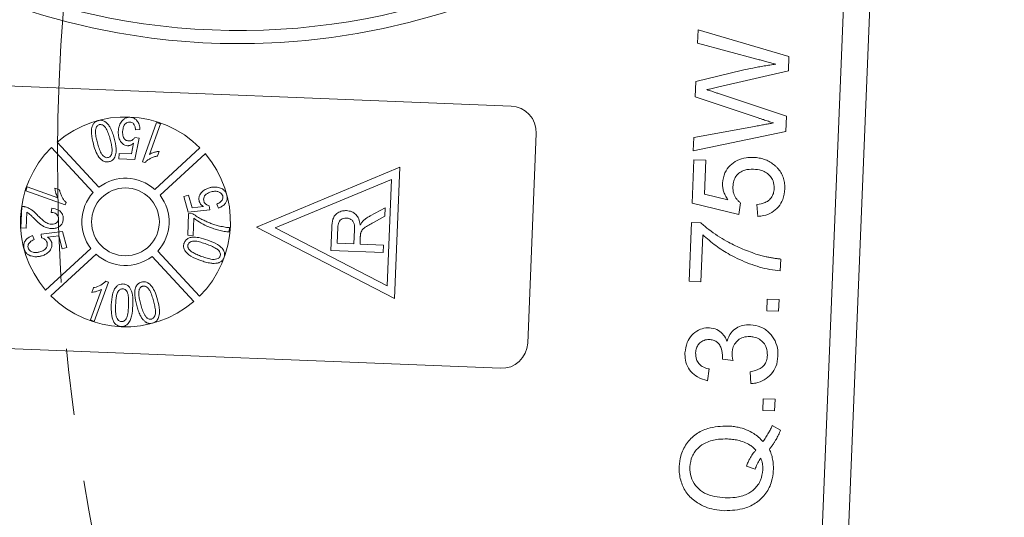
# Model space of a CAD drawing. Header units: millimetres. Extents: x 8853 to 11418, y 45 to 1005.
# Tile 22 of 256: x 9269 to 9307, y 510 to 529. Entities that reach past the tile are written whole.
import ezdxf

# ---------------------------------------------------------------- set-up
doc = ezdxf.new("R2010")
doc.units = ezdxf.units.MM
doc.linetypes.add('CENTERX2', pattern=[20.32, 12.7, -2.54, 2.54, -2.54])
doc.styles.get("Standard").update_dxf_attribs({"font": '仿宋_GB2312_0.TTF', "width": 0.8})
doc.dimstyles.new('副本 ISO-35.1', dxfattribs={"dimtxt": 9, "dimasz": 7.5, "dimexe": 5, "dimexo": 0.625, "dimgap": 2.5, "dimtad": 1, "dimtoh": 1, "dimdsep": 46, "dimtxsty": 'Standard', "dimcen": 2.5, "dimadec": 0, "dimazin": 0, "dimtfac": 1, "dimtmove": 0, "dimatfit": 3, "dimfxl": 0, "dimarcsym": 0})

msp = doc.modelspace()

# ---------------------------------------------------------------- linework, layer by layer
at = {"color": 7, "linetype": 'Continuous', "lineweight": 15}
for p, q in [((9300.899, 538.413), (9299.246, 497.514)), ((9300.245, 497.474), (9301.853, 537.256)), ((9294.98, 528.157), (9295, 528.666)), ((9295, 528.666), (9298.462, 527.643)), ((9297.245, 527.548), (9294.98, 528.157)), ((9298.462, 527.643), (9298.44, 527.101)), ((9294.921, 526.7), (9296.693, 527.129)), ((9298.44, 527.101), (9295.738, 526.478)), ((9264.896, 526.684), (9287.877, 525.755)), ((9294.897, 526.107), (9294.921, 526.7)), ((9297.256, 525.32), (9294.897, 526.107)), ((9295.784, 526.234), (9298.37, 525.371)), ((9273.834, 523.639), (9274.373, 525.137)), ((9274.373, 525.137), (9274.519, 525.085)), ((9298.37, 525.371), (9298.346, 524.787)), ((9273.739, 524.864), (9273.574, 524.85)), ((9274.519, 525.085), (9274.099, 523.917)), ((9298.346, 524.787), (9294.814, 524.048)), ((9294.834, 524.557), (9297.155, 524.983)), ((9270.587, 524.385), (9272.174, 522.664)), ((9273.542, 524.564), (9273.705, 524.537)), ((9273.705, 524.537), (9273.549, 523.722)), ((9288.836, 524.716), (9288.513, 516.722)), ((9294.814, 524.048), (9294.834, 524.557)), ((9271.954, 522.461), (9270.367, 524.181)), ((9273.421, 523.933), (9273.498, 524.344)), ((9274.303, 522.578), (9276.023, 524.165)), ((9274.406, 523.856), (9274.47, 524.033)), ((9272.934, 523.747), (9272.942, 523.952)), ((9273.549, 523.722), (9272.934, 523.747)), ((9272.942, 523.952), (9273.421, 523.933)), ((9273.834, 523.639), (9273.928, 523.605)), ((9276.227, 523.944), (9274.506, 522.358)), ((9294.778, 522.056), (9294.845, 523.715)), ((9294.845, 523.715), (9295.293, 523.697)), ((9295.293, 523.697), (9295.241, 522.405)), ((9283.641, 523.424), (9278.183, 521.143)), ((9283.439, 518.428), (9283.641, 523.424)), ((9278.892, 521.114), (9283.322, 522.966)), ((9283.322, 522.966), (9283.158, 518.911)), ((9269.394, 522.531), (9269.447, 522.677)), ((9270.893, 521.992), (9269.394, 522.531)), ((9269.447, 522.677), (9270.614, 522.257)), ((9270.676, 522.564), (9270.498, 522.628)), ((9275.415, 522.318), (9275.594, 522.367)), ((9275.579, 521.712), (9275.415, 522.318)), ((9275.594, 522.367), (9275.726, 521.881)), ((9295.241, 522.405), (9296.14, 522.19)), ((9269.205, 521.115), (9269.238, 521.935)), ((9270.358, 521.705), (9270.385, 521.868)), ((9270.893, 521.992), (9270.926, 522.086)), ((9276.397, 521.808), (9275.579, 521.712)), ((9275.726, 521.881), (9276.155, 521.927)), ((9276.382, 521.955), (9276.397, 521.808)), ((9276.727, 521.869), (9276.668, 522.021)), ((9282.513, 521.573), (9283.078, 521.879)), ((9283.078, 521.879), (9283.065, 521.556)), ((9296.557, 521.625), (9294.778, 522.056)), ((9296.62, 522.072), (9296.557, 521.625)), ((9297.272, 521.551), (9297.246, 522.001)), ((9269.434, 521.712), (9269.41, 521.106)), ((9275.559, 520.839), (9275.592, 521.659)), ((9275.592, 521.659), (9275.758, 521.652)), ((9275.79, 521.487), (9275.763, 520.831)), ((9283.065, 521.556), (9282.633, 521.324)), ((9269.41, 521.106), (9269.205, 521.115)), ((9277.151, 521.124), (9277.144, 520.96)), ((9278.183, 521.143), (9283.439, 518.428)), ((9283.158, 518.911), (9278.892, 521.114)), ((9281.011, 520.259), (9281.046, 521.126)), ((9281.253, 520.531), (9281.277, 521.127)), ((9281.915, 521.041), (9281.893, 520.505)), ((9294.658, 519.08), (9294.748, 521.322)), ((9294.748, 521.322), (9295.111, 521.307)), ((9269.647, 520.821), (9269.706, 520.668)), ((9269.977, 520.882), (9270.794, 520.977)), ((9269.992, 520.735), (9269.977, 520.882)), ((9270.648, 520.809), (9270.218, 520.763)), ((9270.779, 520.322), (9270.648, 520.809)), ((9270.794, 520.977), (9270.959, 520.371)), ((9275.763, 520.831), (9275.559, 520.839)), ((9282.135, 520.785), (9282.124, 520.496)), ((9295.179, 520.855), (9295.106, 519.062)), ((9270.147, 518.745), (9271.867, 520.332)), ((9270.959, 520.371), (9270.779, 520.322)), ((9283.009, 520.178), (9281.011, 520.259)), ((9281.893, 520.505), (9281.253, 520.531)), ((9283.02, 520.46), (9282.124, 520.496)), ((9283.009, 520.178), (9283.02, 520.46)), ((9272.071, 520.112), (9270.35, 518.525)), ((9275.787, 518.305), (9274.2, 520.025)), ((9274.42, 520.229), (9276.007, 518.508)), ((9298.15, 519.927), (9298.132, 519.479)), ((9271.854, 517.605), (9272.275, 518.772)), ((9271.968, 518.834), (9271.904, 518.656)), ((9272.54, 519.05), (9272, 517.552)), ((9272.54, 519.05), (9272.446, 519.084)), ((9295.106, 519.062), (9294.658, 519.08)), ((9297.621, 517.955), (9297.639, 518.404)), ((9297.639, 518.404), (9298.088, 518.385)), ((9298.088, 518.385), (9298.069, 517.937)), ((9298.069, 517.937), (9297.621, 517.955)), ((9272, 517.552), (9271.854, 517.605)), ((9287.473, 515.763), (9264.492, 516.692)), ((9296.332, 516.055), (9295.93, 516.117)), ((9295.421, 515.737), (9295.358, 515.29)), ((9297.015, 515.178), (9296.988, 515.628)), ((9297.468, 514.155), (9297.486, 514.603)), ((9297.486, 514.603), (9297.934, 514.585)), ((9297.934, 514.585), (9297.916, 514.137)), ((9297.916, 514.137), (9297.468, 514.155)), ((9297.83, 513.584), (9298.143, 513.41)), ((9296.849, 512.036), (9297.178, 511.917))]:
    msp.add_line(p, q, dxfattribs=at)
msp.add_circle((9273.187, 521.345), 1.292, dxfattribs=at)
at = {"color": 1, "linetype": 'CENTERX2', "lineweight": 13}
msp.add_arc((9345.38, 523.672), 74.781, 111.54621, 243.82451, dxfattribs=at)
at = {"color": 7, "linetype": 'Continuous', "lineweight": 15}
for centre, radius, start, end in [((9277.527, 554.438), 25.8, 221.528, 313.8428), ((9287.837, 524.756), 1, 357.6854, 87.6854), ((9273.187, 521.345), 4, 44.8345, 130.5363), ((9273.187, 521.345), 4, 134.8345, 220.5363), ((9273.187, 521.345), 4, 314.8345, 40.5363), ((9273.187, 521.345), 1.663, 47.8598, 127.511), ((9273.187, 521.345), 1.663, 137.8598, 217.511), ((9273.187, 521.345), 1.663, 317.8598, 37.511), ((9273.187, 521.345), 1.663, 227.8598, 307.511), ((9273.187, 521.345), 4, 224.8345, 310.5363), ((9287.513, 516.762), 1, 267.6854, 357.6854)]:
    msp.add_arc(centre, radius, start, end, dxfattribs=at)
for points, knots in [([(9295.744, 535.469), (9294.414, 534.331), (9291.726, 532.033), (9286.906, 529.685), (9281.755, 528.296), (9276.458, 527.986), (9271.202, 528.723), (9266.18, 530.523), (9261.566, 533.252), (9259.072, 535.76), (9257.838, 537.001)], [0, 0, 0, 0, 0.123724, 0.25, 0.376276, 0.5, 0.623724, 0.75, 0.876276, 1, 1, 1, 1]), ([(9297.96, 527.356), (9297.896, 527.373), (9297.767, 527.408), (9297.584, 527.458), (9297.41, 527.504), (9297.3, 527.533), (9297.245, 527.548)], [0, 0, 0, 0, 0.2701798, 0.5403598, 0.7701792, 1, 1, 1, 1]), ([(9296.693, 527.129), (9296.824, 527.156), (9297.026, 527.199), (9297.303, 527.25), (9297.522, 527.289), (9297.741, 527.324), (9297.887, 527.346), (9297.96, 527.356)], [0, 0, 0, 0, 0.310606, 0.482888, 0.655191, 0.82758, 1, 1, 1, 1]), ([(9295.738, 526.478), (9295.704, 526.471), (9295.636, 526.455), (9295.535, 526.431), (9295.45, 526.412), (9295.382, 526.396), (9295.348, 526.388), (9295.331, 526.385)], [0, 0, 0, 0, 0.249998, 0.499996, 0.75, 0.874999, 1, 1, 1, 1]), ([(9295.331, 526.385), (9295.363, 526.374), (9295.426, 526.354), (9295.533, 526.317), (9295.652, 526.278), (9295.74, 526.248), (9295.784, 526.234)], [0, 0, 0, 0, 0.209513, 0.419031, 0.709515, 1, 1, 1, 1]), ([(9271.964, 524.316), (9271.932, 524.446), (9271.885, 524.637), (9271.891, 524.895), (9271.938, 525.049), (9272.023, 525.148), (9272.094, 525.187), (9272.138, 525.2), (9272.15, 525.204)], [0, 0, 0, 0, 0.398455, 0.580367, 0.764167, 0.863829, 0.96352, 1, 1, 1, 1]), ([(9272.15, 525.204), (9272.171, 525.209), (9272.215, 525.219), (9272.28, 525.217), (9272.343, 525.202), (9272.394, 525.178), (9272.436, 525.149), (9272.458, 525.13), (9272.47, 525.12)], [0, 0, 0, 0, 0.190309, 0.38662, 0.562308, 0.745207, 0.871859, 1, 1, 1, 1]), ([(9272.914, 524.78), (9272.915, 524.796), (9272.917, 524.83), (9272.923, 524.879), (9272.933, 524.929), (9272.949, 524.992), (9272.977, 525.068), (9273.01, 525.123), (9273.027, 525.15)], [0, 0, 0, 0, 0.127378, 0.254999, 0.382438, 0.510406, 0.752427, 1, 1, 1, 1]), ([(9273.027, 525.15), (9273.042, 525.171), (9273.073, 525.213), (9273.126, 525.261), (9273.181, 525.296), (9273.236, 525.318), (9273.297, 525.331), (9273.339, 525.331), (9273.36, 525.331)], [0, 0, 0, 0, 0.193249, 0.390898, 0.535588, 0.684711, 0.839955, 1, 1, 1, 1]), ([(9273.351, 525.147), (9273.319, 525.145), (9273.263, 525.142), (9273.19, 525.097), (9273.13, 525.021), (9273.089, 524.912), (9273.082, 524.826), (9273.079, 524.785)], [0, 0, 0, 0, 0.188744, 0.324822, 0.492508, 0.758011, 1, 1, 1, 1]), ([(9273.574, 524.85), (9273.567, 524.906), (9273.556, 524.987), (9273.505, 525.078), (9273.453, 525.122), (9273.4, 525.143), (9273.365, 525.146), (9273.351, 525.147)], [0, 0, 0, 0, 0.406374, 0.592589, 0.744614, 0.896945, 1, 1, 1, 1]), ([(9273.36, 525.331), (9273.41, 525.325), (9273.506, 525.312), (9273.622, 525.219), (9273.707, 525.083), (9273.734, 524.956), (9273.738, 524.878), (9273.739, 524.864)], [0, 0, 0, 0, 0.222912, 0.429114, 0.647214, 0.937531, 1, 1, 1, 1]), ([(9297.87, 525.114), (9297.807, 525.136), (9297.68, 525.178), (9297.515, 525.233), (9297.373, 525.28), (9297.295, 525.306), (9297.256, 525.32)], [0, 0, 0, 0, 0.308896, 0.617792, 0.808896, 1, 1, 1, 1]), ([(9272.118, 524.357), (9272.101, 524.422), (9272.068, 524.551), (9272.039, 524.728), (9272.045, 524.871), (9272.08, 524.961), (9272.124, 525.018), (9272.164, 525.041), (9272.188, 525.048), (9272.192, 525.05)], [0, 0, 0, 0, 0.2632767, 0.5270468, 0.7047605, 0.8230989, 0.9031117, 0.9838647, 1, 1, 1, 1]), ([(9272.192, 525.05), (9272.211, 525.053), (9272.251, 525.059), (9272.319, 525.038), (9272.393, 524.986), (9272.477, 524.871), (9272.544, 524.699), (9272.585, 524.56), (9272.605, 524.489)], [0, 0, 0, 0, 0.078202, 0.156814, 0.274428, 0.428483, 0.711398, 1, 1, 1, 1]), ([(9272.47, 525.12), (9272.498, 525.09), (9272.557, 525.027), (9272.615, 524.923), (9272.662, 524.822), (9272.699, 524.727), (9272.731, 524.63), (9272.75, 524.564), (9272.759, 524.531)], [0, 0, 0, 0, 0.1897896, 0.3852176, 0.5376342, 0.6907224, 0.8452285, 1, 1, 1, 1]), ([(9273.267, 524.247), (9273.233, 524.251), (9273.162, 524.261), (9273.06, 524.329), (9272.978, 524.437), (9272.917, 524.592), (9272.915, 524.71), (9272.914, 524.78)], [0, 0, 0, 0, 0.142548, 0.302942, 0.503054, 0.708879, 1, 1, 1, 1]), ([(9273.079, 524.785), (9273.08, 524.722), (9273.082, 524.633), (9273.129, 524.526), (9273.181, 524.468), (9273.249, 524.436), (9273.296, 524.432), (9273.319, 524.43)], [0, 0, 0, 0, 0.383963, 0.547613, 0.713022, 0.855096, 1, 1, 1, 1]), ([(9297.155, 524.983), (9297.221, 524.995), (9297.352, 525.02), (9297.536, 525.054), (9297.709, 525.085), (9297.816, 525.105), (9297.87, 525.114)], [0, 0, 0, 0, 0.275241, 0.550482, 0.775241, 1, 1, 1, 1]), ([(9272.759, 524.531), (9272.791, 524.4), (9272.839, 524.209), (9272.831, 523.95), (9272.784, 523.793), (9272.696, 523.694), (9272.626, 523.657), (9272.584, 523.644), (9272.574, 523.641)], [0, 0, 0, 0, 0.397933, 0.582332, 0.768605, 0.868643, 0.968479, 1, 1, 1, 1]), ([(9272.605, 524.489), (9272.614, 524.457), (9272.631, 524.393), (9272.651, 524.3), (9272.667, 524.211), (9272.677, 524.126), (9272.682, 524.039), (9272.673, 523.981), (9272.668, 523.952)], [0, 0, 0, 0, 0.183286, 0.366712, 0.522381, 0.678491, 0.837651, 1, 1, 1, 1]), ([(9273.319, 524.43), (9273.335, 524.43), (9273.366, 524.43), (9273.409, 524.44), (9273.445, 524.457), (9273.478, 524.482), (9273.512, 524.517), (9273.532, 524.549), (9273.542, 524.564)], [0, 0, 0, 0, 0.169274, 0.343337, 0.470122, 0.601323, 0.797642, 1, 1, 1, 1]), ([(9272.574, 523.641), (9272.53, 523.634), (9272.445, 523.62), (9272.318, 523.668), (9272.184, 523.788), (9272.054, 524.008), (9271.996, 524.205), (9271.964, 524.316)], [0, 0, 0, 0, 0.129663, 0.25238, 0.389931, 0.65822, 1, 1, 1, 1]), ([(9272.533, 523.798), (9272.513, 523.794), (9272.471, 523.787), (9272.401, 523.81), (9272.326, 523.864), (9272.244, 523.981), (9272.177, 524.152), (9272.138, 524.288), (9272.118, 524.357)], [0, 0, 0, 0, 0.081148, 0.162775, 0.281887, 0.440431, 0.71766, 1, 1, 1, 1]), ([(9273.498, 524.344), (9273.488, 524.336), (9273.468, 524.318), (9273.431, 524.292), (9273.387, 524.268), (9273.341, 524.254), (9273.301, 524.247), (9273.278, 524.247), (9273.267, 524.247)], [0, 0, 0, 0, 0.155622, 0.312048, 0.522865, 0.739991, 0.868899, 1, 1, 1, 1]), ([(9274.47, 524.033), (9274.453, 524.031), (9274.42, 524.028), (9274.371, 524.017), (9274.322, 524.005), (9274.26, 523.987), (9274.184, 523.962), (9274.127, 523.932), (9274.099, 523.917)], [0, 0, 0, 0, 0.127794, 0.25608, 0.383876, 0.511854, 0.754509, 1, 1, 1, 1]), ([(9272.668, 523.952), (9272.66, 523.925), (9272.645, 523.879), (9272.599, 523.827), (9272.56, 523.806), (9272.537, 523.799), (9272.533, 523.798)], [0, 0, 0, 0, 0.393428, 0.66797, 0.943111, 1, 1, 1, 1]), ([(9273.928, 523.605), (9273.957, 523.634), (9274.017, 523.693), (9274.127, 523.759), (9274.245, 523.815), (9274.341, 523.842), (9274.395, 523.854), (9274.406, 523.856)], [0, 0, 0, 0, 0.225798, 0.458384, 0.695809, 0.938062, 1, 1, 1, 1]), ([(9295.932, 522.823), (9295.951, 522.959), (9295.987, 523.208), (9296.213, 523.5), (9296.49, 523.704), (9296.804, 523.802), (9297.014, 523.803), (9297.105, 523.803)], [0, 0, 0, 0, 0.238357, 0.435095, 0.63094, 0.839011, 1, 1, 1, 1]), ([(9297.914, 523.503), (9297.861, 523.543), (9297.754, 523.626), (9297.571, 523.715), (9297.375, 523.774), (9297.218, 523.797), (9297.128, 523.802), (9297.105, 523.803)], [0, 0, 0, 0, 0.228036, 0.461347, 0.689746, 0.923403, 1, 1, 1, 1]), ([(9297.114, 523.354), (9297.002, 523.351), (9296.819, 523.347), (9296.586, 523.238), (9296.438, 523.092), (9296.351, 522.897), (9296.337, 522.759), (9296.33, 522.683)], [0, 0, 0, 0, 0.284133, 0.463731, 0.644535, 0.805022, 1, 1, 1, 1]), ([(9297.899, 522.617), (9297.895, 522.717), (9297.886, 522.883), (9297.766, 523.087), (9297.609, 523.223), (9297.389, 523.327), (9297.215, 523.344), (9297.114, 523.354)], [0, 0, 0, 0, 0.242689, 0.406584, 0.570206, 0.750946, 1, 1, 1, 1]), ([(9298.303, 522.598), (9298.303, 522.665), (9298.303, 522.8), (9298.263, 523), (9298.183, 523.19), (9298.087, 523.333), (9297.992, 523.434), (9297.94, 523.48), (9297.914, 523.503)], [0, 0, 0, 0, 0.195914, 0.39631, 0.592972, 0.797743, 0.898464, 1, 1, 1, 1]), ([(9270.498, 522.628), (9270.5, 522.611), (9270.504, 522.578), (9270.514, 522.529), (9270.526, 522.48), (9270.544, 522.418), (9270.57, 522.342), (9270.599, 522.285), (9270.614, 522.257)], [0, 0, 0, 0, 0.127798, 0.256107, 0.383903, 0.511894, 0.754532, 1, 1, 1, 1]), ([(9270.926, 522.086), (9270.897, 522.115), (9270.838, 522.175), (9270.772, 522.285), (9270.717, 522.402), (9270.69, 522.498), (9270.678, 522.552), (9270.676, 522.564)], [0, 0, 0, 0, 0.226143, 0.459037, 0.694977, 0.935558, 1, 1, 1, 1]), ([(9275.997, 522.131), (9275.99, 522.173), (9275.976, 522.258), (9276.024, 522.393), (9276.117, 522.512), (9276.248, 522.599), (9276.345, 522.63), (9276.39, 522.645)], [0, 0, 0, 0, 0.177529, 0.354598, 0.576747, 0.802574, 1, 1, 1, 1]), ([(9276.39, 522.645), (9276.406, 522.649), (9276.438, 522.657), (9276.488, 522.666), (9276.537, 522.671), (9276.602, 522.675), (9276.683, 522.67), (9276.744, 522.654), (9276.775, 522.646)], [0, 0, 0, 0, 0.127963, 0.256223, 0.384243, 0.512773, 0.753539, 1, 1, 1, 1]), ([(9276.893, 522.334), (9276.881, 522.363), (9276.859, 522.418), (9276.781, 522.477), (9276.674, 522.515), (9276.555, 522.516), (9276.479, 522.497), (9276.45, 522.49)], [0, 0, 0, 0, 0.177382, 0.334007, 0.546686, 0.828047, 1, 1, 1, 1]), ([(9276.775, 522.646), (9276.8, 522.637), (9276.848, 522.62), (9276.91, 522.583), (9276.96, 522.54), (9276.997, 522.492), (9277.028, 522.437), (9277.041, 522.397), (9277.048, 522.376)], [0, 0, 0, 0, 0.191156, 0.386745, 0.532242, 0.682074, 0.838678, 1, 1, 1, 1]), ([(9296.14, 522.19), (9296.121, 522.217), (9296.083, 522.273), (9296.037, 522.355), (9296, 522.437), (9295.964, 522.537), (9295.933, 522.667), (9295.932, 522.77), (9295.932, 522.823)], [0, 0, 0, 0, 0.147364, 0.295352, 0.418554, 0.542551, 0.767964, 1, 1, 1, 1]), ([(9296.33, 522.683), (9296.33, 522.64), (9296.33, 522.553), (9296.352, 522.432), (9296.396, 522.323), (9296.455, 522.23), (9296.528, 522.142), (9296.589, 522.095), (9296.62, 522.072)], [0, 0, 0, 0, 0.181774, 0.36703, 0.518513, 0.675027, 0.835287, 1, 1, 1, 1]), ([(9297.246, 522.001), (9297.352, 522.02), (9297.523, 522.049), (9297.728, 522.179), (9297.843, 522.334), (9297.89, 522.488), (9297.897, 522.582), (9297.899, 522.617)], [0, 0, 0, 0, 0.323008, 0.519347, 0.717293, 0.893001, 1, 1, 1, 1]), ([(9298.303, 522.598), (9298.287, 522.463), (9298.26, 522.218), (9298.074, 521.905), (9297.819, 521.689), (9297.536, 521.577), (9297.349, 521.559), (9297.272, 521.551)], [0, 0, 0, 0, 0.248379, 0.451028, 0.653732, 0.857674, 1, 1, 1, 1]), ([(9276.155, 521.927), (9276.144, 521.935), (9276.121, 521.95), (9276.085, 521.982), (9276.048, 522.023), (9276.02, 522.067), (9276.005, 522.104), (9276, 522.122), (9275.997, 522.131)], [0, 0, 0, 0, 0.155778, 0.312452, 0.546133, 0.787059, 0.893146, 1, 1, 1, 1]), ([(9276.45, 522.49), (9276.385, 522.467), (9276.29, 522.434), (9276.2, 522.336), (9276.163, 522.253), (9276.163, 522.182), (9276.171, 522.146), (9276.174, 522.136)], [0, 0, 0, 0, 0.404133, 0.590474, 0.778216, 0.938326, 1, 1, 1, 1]), ([(9276.174, 522.136), (9276.179, 522.12), (9276.19, 522.088), (9276.217, 522.047), (9276.251, 522.014), (9276.29, 521.988), (9276.333, 521.966), (9276.366, 521.959), (9276.382, 521.955)], [0, 0, 0, 0, 0.172016, 0.35027, 0.50136, 0.657066, 0.825975, 1, 1, 1, 1]), ([(9276.668, 522.021), (9276.724, 522.048), (9276.804, 522.085), (9276.876, 522.175), (9276.904, 522.249), (9276.9, 522.304), (9276.894, 522.331), (9276.893, 522.334)], [0, 0, 0, 0, 0.432044, 0.616827, 0.802741, 0.978102, 1, 1, 1, 1]), ([(9277.048, 522.376), (9277.057, 522.325), (9277.073, 522.234), (9277.031, 522.106), (9276.957, 522.003), (9276.853, 521.92), (9276.768, 521.886), (9276.727, 521.869)], [0, 0, 0, 0, 0.231033, 0.410099, 0.588276, 0.79967, 1, 1, 1, 1]), ([(9269.238, 521.935), (9269.244, 521.934), (9269.255, 521.934), (9269.273, 521.933), (9269.291, 521.931), (9269.314, 521.928), (9269.343, 521.923), (9269.366, 521.917), (9269.378, 521.914)], [0, 0, 0, 0, 0.125133, 0.250295, 0.375449, 0.500779, 0.749809, 1, 1, 1, 1]), ([(9269.378, 521.914), (9269.401, 521.906), (9269.449, 521.891), (9269.515, 521.861), (9269.577, 521.827), (9269.65, 521.778), (9269.732, 521.708), (9269.791, 521.646), (9269.82, 521.616)], [0, 0, 0, 0, 0.138221, 0.277395, 0.402216, 0.527815, 0.762777, 1, 1, 1, 1]), ([(9270.385, 521.868), (9270.473, 521.852), (9270.601, 521.829), (9270.737, 521.723), (9270.801, 521.62), (9270.82, 521.525), (9270.82, 521.47), (9270.819, 521.452)], [0, 0, 0, 0, 0.392892, 0.572783, 0.753614, 0.921225, 1, 1, 1, 1]), ([(9281.046, 521.126), (9281.052, 521.237), (9281.061, 521.399), (9281.155, 521.595), (9281.284, 521.702), (9281.441, 521.769), (9281.558, 521.772), (9281.612, 521.774)], [0, 0, 0, 0, 0.336384, 0.490534, 0.645438, 0.837553, 1, 1, 1, 1]), ([(9281.612, 521.774), (9281.679, 521.765), (9281.803, 521.749), (9281.956, 521.647), (9282.07, 521.495), (9282.112, 521.343), (9282.125, 521.245), (9282.127, 521.222)], [0, 0, 0, 0, 0.243042, 0.443531, 0.644482, 0.917379, 1, 1, 1, 1]), ([(9269.721, 521.457), (9269.698, 521.481), (9269.663, 521.517), (9269.616, 521.565), (9269.57, 521.609), (9269.513, 521.663), (9269.46, 521.695), (9269.434, 521.712)], [0, 0, 0, 0, 0.259965, 0.389946, 0.519942, 0.758178, 1, 1, 1, 1]), ([(9270.363, 521.088), (9270.329, 521.091), (9270.262, 521.097), (9270.153, 521.129), (9270.039, 521.185), (9269.925, 521.266), (9269.821, 521.36), (9269.754, 521.425), (9269.721, 521.457)], [0, 0, 0, 0, 0.131944, 0.266787, 0.446934, 0.632145, 0.81578, 1, 1, 1, 1]), ([(9269.82, 521.616), (9269.868, 521.569), (9269.963, 521.475), (9270.106, 521.349), (9270.245, 521.268), (9270.335, 521.257), (9270.367, 521.253)], [0, 0, 0, 0, 0.2983772, 0.5970962, 0.8531687, 1, 1, 1, 1]), ([(9270.635, 521.463), (9270.634, 521.492), (9270.632, 521.544), (9270.593, 521.609), (9270.541, 521.656), (9270.461, 521.694), (9270.397, 521.701), (9270.358, 521.705)], [0, 0, 0, 0, 0.209928, 0.370242, 0.529862, 0.716294, 1, 1, 1, 1]), ([(9270.819, 521.452), (9270.813, 521.401), (9270.801, 521.314), (9270.727, 521.211), (9270.633, 521.141), (9270.509, 521.092), (9270.414, 521.09), (9270.363, 521.088)], [0, 0, 0, 0, 0.231592, 0.399113, 0.5659, 0.765762, 1, 1, 1, 1]), ([(9270.367, 521.253), (9270.409, 521.255), (9270.478, 521.259), (9270.559, 521.305), (9270.609, 521.358), (9270.631, 521.414), (9270.634, 521.45), (9270.635, 521.463)], [0, 0, 0, 0, 0.326003, 0.538357, 0.716388, 0.895146, 1, 1, 1, 1]), ([(9275.758, 521.652), (9275.812, 521.613), (9275.921, 521.535), (9276.088, 521.445), (9276.247, 521.367), (9276.4, 521.302), (9276.557, 521.246), (9276.665, 521.215), (9276.719, 521.2)], [0, 0, 0, 0, 0.187474, 0.376649, 0.531429, 0.686592, 0.843059, 1, 1, 1, 1]), ([(9277.144, 520.96), (9277.078, 520.967), (9276.944, 520.98), (9276.748, 521.025), (9276.554, 521.08), (9276.326, 521.166), (9276.063, 521.291), (9275.881, 521.421), (9275.79, 521.487)], [0, 0, 0, 0, 0.136074, 0.273442, 0.409391, 0.546051, 0.771031, 1, 1, 1, 1]), ([(9281.277, 521.127), (9281.283, 521.195), (9281.292, 521.296), (9281.366, 521.408), (9281.445, 521.465), (9281.529, 521.492), (9281.584, 521.492), (9281.606, 521.492)], [0, 0, 0, 0, 0.363897, 0.534205, 0.704468, 0.879693, 1, 1, 1, 1]), ([(9281.606, 521.492), (9281.65, 521.486), (9281.727, 521.474), (9281.823, 521.413), (9281.886, 521.326), (9281.917, 521.197), (9281.916, 521.1), (9281.915, 521.041)], [0, 0, 0, 0, 0.210178, 0.371226, 0.533565, 0.714898, 1, 1, 1, 1]), ([(9282.127, 521.222), (9282.135, 521.236), (9282.15, 521.263), (9282.174, 521.302), (9282.201, 521.34), (9282.222, 521.362), (9282.232, 521.374)], [0, 0, 0, 0, 0.250484, 0.501049, 0.749483, 1, 1, 1, 1]), ([(9282.232, 521.374), (9282.244, 521.385), (9282.269, 521.408), (9282.306, 521.441), (9282.346, 521.471), (9282.394, 521.504), (9282.449, 521.538), (9282.492, 521.562), (9282.513, 521.573)], [0, 0, 0, 0, 0.144665, 0.289487, 0.4342, 0.579222, 0.789354, 1, 1, 1, 1]), ([(9276.719, 521.2), (9276.754, 521.191), (9276.825, 521.172), (9276.932, 521.152), (9277.041, 521.135), (9277.114, 521.128), (9277.151, 521.124)], [0, 0, 0, 0, 0.248944, 0.498319, 0.748967, 1, 1, 1, 1]), ([(9282.633, 521.324), (9282.574, 521.291), (9282.455, 521.225), (9282.298, 521.13), (9282.189, 521.025), (9282.161, 520.952), (9282.15, 520.923)], [0, 0, 0, 0, 0.311481, 0.638477, 0.856708, 1, 1, 1, 1]), ([(9295.111, 521.307), (9295.212, 521.219), (9295.513, 520.954), (9296.028, 520.634), (9296.628, 520.324), (9297.012, 520.188), (9297.206, 520.12)], [0, 0, 0, 0, 0.165203, 0.496137, 0.746721, 1, 1, 1, 1]), ([(9269.326, 520.313), (9269.317, 520.365), (9269.301, 520.455), (9269.345, 520.59), (9269.428, 520.7), (9269.537, 520.777), (9269.614, 520.808), (9269.647, 520.821)], [0, 0, 0, 0, 0.231218, 0.408045, 0.624904, 0.840008, 1, 1, 1, 1]), ([(9269.706, 520.668), (9269.651, 520.643), (9269.572, 520.606), (9269.5, 520.518), (9269.47, 520.444), (9269.474, 520.387), (9269.48, 520.359), (9269.48, 520.355)], [0, 0, 0, 0, 0.4214198, 0.6080374, 0.7953315, 0.9757572, 1, 1, 1, 1]), ([(9270.2, 520.553), (9270.187, 520.585), (9270.163, 520.644), (9270.087, 520.704), (9270.028, 520.727), (9269.995, 520.734), (9269.992, 520.735)], [0, 0, 0, 0, 0.349762, 0.652672, 0.962091, 1, 1, 1, 1]), ([(9270.218, 520.763), (9270.23, 520.755), (9270.253, 520.739), (9270.289, 520.707), (9270.326, 520.667), (9270.353, 520.624), (9270.368, 520.587), (9270.374, 520.568), (9270.377, 520.559)], [0, 0, 0, 0, 0.157952, 0.316856, 0.544695, 0.779396, 0.889257, 1, 1, 1, 1]), ([(9275.423, 520.536), (9275.442, 520.576), (9275.479, 520.653), (9275.591, 520.73), (9275.763, 520.771), (9276.019, 520.752), (9276.214, 520.686), (9276.325, 520.649)], [0, 0, 0, 0, 0.130102, 0.251339, 0.3866, 0.653267, 1, 1, 1, 1]), ([(9276.325, 520.649), (9276.45, 520.6), (9276.632, 520.53), (9276.839, 520.377), (9276.939, 520.252), (9276.973, 520.125), (9276.965, 520.044), (9276.95, 519.999), (9276.946, 519.987)], [0, 0, 0, 0, 0.39843, 0.578555, 0.76032, 0.861216, 0.962169, 1, 1, 1, 1]), ([(9282.15, 520.923), (9282.149, 520.917), (9282.146, 520.906), (9282.143, 520.889), (9282.141, 520.871), (9282.139, 520.848), (9282.137, 520.819), (9282.136, 520.796), (9282.135, 520.785)], [0, 0, 0, 0, 0.125153, 0.250477, 0.375646, 0.500866, 0.750267, 1, 1, 1, 1]), ([(9298.132, 519.479), (9297.999, 519.493), (9297.6, 519.538), (9296.948, 519.735), (9296.261, 520.051), (9295.662, 520.426), (9295.341, 520.712), (9295.179, 520.855)], [0, 0, 0, 0, 0.12089, 0.363049, 0.611426, 0.804202, 1, 1, 1, 1]), ([(9269.598, 520.044), (9269.574, 520.052), (9269.525, 520.069), (9269.464, 520.106), (9269.414, 520.15), (9269.376, 520.197), (9269.345, 520.252), (9269.332, 520.293), (9269.326, 520.313)], [0, 0, 0, 0, 0.1911564, 0.3867446, 0.5322418, 0.6820741, 0.8386781, 1, 1, 1, 1]), ([(9269.48, 520.355), (9269.49, 520.331), (9269.509, 520.281), (9269.577, 520.222), (9269.675, 520.18), (9269.799, 520.171), (9269.883, 520.19), (9269.924, 520.199)], [0, 0, 0, 0, 0.150705, 0.302187, 0.50178, 0.762512, 1, 1, 1, 1]), ([(9269.924, 520.199), (9269.978, 520.218), (9270.064, 520.246), (9270.156, 520.329), (9270.204, 520.412), (9270.214, 520.492), (9270.204, 520.537), (9270.2, 520.553)], [0, 0, 0, 0, 0.338842, 0.53301, 0.728333, 0.898026, 1, 1, 1, 1]), ([(9270.377, 520.559), (9270.384, 520.516), (9270.397, 520.432), (9270.351, 520.298), (9270.259, 520.18), (9270.129, 520.091), (9270.031, 520.06), (9269.984, 520.045)], [0, 0, 0, 0, 0.177674, 0.352669, 0.57168, 0.794642, 1, 1, 1, 1]), ([(9276.046, 519.874), (9275.92, 519.923), (9275.738, 519.993), (9275.53, 520.146), (9275.431, 520.271), (9275.397, 520.397), (9275.404, 520.478), (9275.419, 520.523), (9275.423, 520.536)], [0, 0, 0, 0, 0.397793, 0.578801, 0.761678, 0.860551, 0.959511, 1, 1, 1, 1]), ([(9275.623, 520.281), (9275.613, 520.294), (9275.591, 520.321), (9275.573, 520.36), (9275.564, 520.395), (9275.563, 520.423), (9275.565, 520.452), (9275.571, 520.471), (9275.574, 520.48)], [0, 0, 0, 0, 0.233486, 0.474398, 0.601204, 0.732029, 0.864197, 1, 1, 1, 1]), ([(9275.574, 520.48), (9275.583, 520.499), (9275.601, 520.537), (9275.661, 520.581), (9275.745, 520.609), (9275.885, 520.613), (9276.063, 520.57), (9276.201, 520.523), (9276.271, 520.499)], [0, 0, 0, 0, 0.081501, 0.16341, 0.28555, 0.424413, 0.709181, 1, 1, 1, 1]), ([(9276.1, 520.024), (9276.068, 520.036), (9276.006, 520.059), (9275.918, 520.095), (9275.836, 520.133), (9275.761, 520.173), (9275.687, 520.219), (9275.644, 520.26), (9275.623, 520.281)], [0, 0, 0, 0, 0.1832956, 0.3667386, 0.5224493, 0.6785804, 0.8377815, 1, 1, 1, 1]), ([(9276.271, 520.499), (9276.333, 520.475), (9276.458, 520.428), (9276.619, 520.351), (9276.734, 520.265), (9276.786, 520.184), (9276.808, 520.116), (9276.804, 520.07), (9276.797, 520.046), (9276.796, 520.041)], [0, 0, 0, 0, 0.26335, 0.527085, 0.70469, 0.820189, 0.900798, 0.982045, 1, 1, 1, 1]), ([(9269.984, 520.045), (9269.968, 520.041), (9269.935, 520.033), (9269.886, 520.024), (9269.836, 520.018), (9269.771, 520.015), (9269.691, 520.02), (9269.629, 520.036), (9269.598, 520.044)], [0, 0, 0, 0, 0.127976, 0.256265, 0.384294, 0.512916, 0.753586, 1, 1, 1, 1]), ([(9276.694, 519.773), (9276.653, 519.767), (9276.568, 519.755), (9276.449, 519.767), (9276.339, 519.787), (9276.241, 519.811), (9276.143, 519.841), (9276.078, 519.863), (9276.046, 519.874)], [0, 0, 0, 0, 0.189976, 0.385585, 0.537948, 0.690959, 0.845359, 1, 1, 1, 1]), ([(9276.796, 520.041), (9276.786, 520.022), (9276.768, 519.984), (9276.706, 519.94), (9276.615, 519.91), (9276.47, 519.914), (9276.295, 519.957), (9276.165, 520.002), (9276.1, 520.024)], [0, 0, 0, 0, 0.082024, 0.164464, 0.290629, 0.457261, 0.726613, 1, 1, 1, 1]), ([(9276.946, 519.987), (9276.938, 519.968), (9276.922, 519.928), (9276.884, 519.876), (9276.838, 519.834), (9276.789, 519.804), (9276.74, 519.784), (9276.71, 519.777), (9276.694, 519.773)], [0, 0, 0, 0, 0.18305, 0.371765, 0.546827, 0.72894, 0.863493, 1, 1, 1, 1]), ([(9297.206, 520.12), (9297.269, 520.101), (9297.397, 520.061), (9297.572, 520.019), (9297.73, 519.987), (9297.869, 519.963), (9298.009, 519.944), (9298.103, 519.932), (9298.15, 519.927)], [0, 0, 0, 0, 0.2071281, 0.4145788, 0.5606565, 0.706858, 0.8533975, 1, 1, 1, 1]), ([(9271.904, 518.656), (9271.937, 518.661), (9272.003, 518.671), (9272.129, 518.704), (9272.217, 518.745), (9272.275, 518.772)], [0, 0, 0, 0, 0.256175, 0.51219, 1, 1, 1, 1]), ([(9272.446, 519.084), (9272.382, 519.029), (9272.252, 518.916), (9272.076, 518.856), (9271.979, 518.836), (9271.968, 518.834)], [0, 0, 0, 0, 0.458957, 0.935465, 1, 1, 1, 1]), ([(9272.649, 518.183), (9272.658, 518.317), (9272.671, 518.512), (9272.747, 518.746), (9272.824, 518.872), (9272.92, 518.947), (9273.011, 518.976), (9273.069, 518.977), (9273.092, 518.977)], [0, 0, 0, 0, 0.396817, 0.575976, 0.724424, 0.827652, 0.931402, 1, 1, 1, 1]), ([(9272.907, 518.69), (9272.928, 518.717), (9272.96, 518.757), (9273.023, 518.788), (9273.061, 518.793), (9273.081, 518.793), (9273.083, 518.793)], [0, 0, 0, 0, 0.472419, 0.721549, 0.970751, 1, 1, 1, 1]), ([(9273.083, 518.793), (9273.104, 518.79), (9273.146, 518.784), (9273.205, 518.743), (9273.257, 518.673), (9273.299, 518.544), (9273.31, 518.367), (9273.307, 518.228), (9273.305, 518.157)], [0, 0, 0, 0, 0.0852242, 0.1712057, 0.2832218, 0.4330603, 0.7138227, 1, 1, 1, 1]), ([(9273.092, 518.977), (9273.137, 518.97), (9273.224, 518.958), (9273.328, 518.881), (9273.425, 518.722), (9273.475, 518.471), (9273.471, 518.258), (9273.469, 518.15)], [0, 0, 0, 0, 0.132467, 0.259515, 0.367846, 0.679603, 1, 1, 1, 1]), ([(9273.615, 518.158), (9273.583, 518.289), (9273.536, 518.48), (9273.542, 518.738), (9273.588, 518.892), (9273.674, 518.993), (9273.745, 519.032), (9273.789, 519.045), (9273.8, 519.048)], [0, 0, 0, 0, 0.397993, 0.580197, 0.764282, 0.864607, 0.964958, 1, 1, 1, 1]), ([(9273.705, 518.738), (9273.71, 518.754), (9273.72, 518.787), (9273.742, 518.825), (9273.766, 518.852), (9273.789, 518.87), (9273.813, 518.883), (9273.831, 518.889), (9273.84, 518.892)], [0, 0, 0, 0, 0.234136, 0.47621, 0.606476, 0.74032, 0.868467, 1, 1, 1, 1]), ([(9273.8, 519.048), (9273.842, 519.056), (9273.926, 519.07), (9274.051, 519.024), (9274.184, 518.908), (9274.317, 518.688), (9274.376, 518.489), (9274.409, 518.374)], [0, 0, 0, 0, 0.126146, 0.248685, 0.381789, 0.644448, 1, 1, 1, 1]), ([(9273.84, 518.892), (9273.861, 518.895), (9273.903, 518.902), (9273.973, 518.879), (9274.049, 518.823), (9274.131, 518.706), (9274.197, 518.535), (9274.236, 518.4), (9274.256, 518.332)], [0, 0, 0, 0, 0.081496, 0.163467, 0.284617, 0.447025, 0.72114, 1, 1, 1, 1]), ([(9272.813, 518.177), (9272.815, 518.211), (9272.818, 518.277), (9272.826, 518.37), (9272.837, 518.456), (9272.852, 518.536), (9272.872, 518.615), (9272.895, 518.665), (9272.907, 518.69)], [0, 0, 0, 0, 0.1904958, 0.3811183, 0.5335427, 0.6863471, 0.8418, 1, 1, 1, 1]), ([(9273.768, 518.2), (9273.76, 518.232), (9273.743, 518.297), (9273.722, 518.39), (9273.707, 518.478), (9273.697, 518.563), (9273.692, 518.65), (9273.701, 518.708), (9273.705, 518.738)], [0, 0, 0, 0, 0.183286, 0.366712, 0.522381, 0.678491, 0.837651, 1, 1, 1, 1]), ([(9274.409, 518.374), (9274.442, 518.243), (9274.489, 518.053), (9274.482, 517.795), (9274.436, 517.641), (9274.35, 517.542), (9274.28, 517.502), (9274.236, 517.489), (9274.224, 517.486)], [0, 0, 0, 0, 0.398487, 0.580423, 0.764447, 0.863754, 0.963105, 1, 1, 1, 1]), ([(9272.747, 517.523), (9272.728, 517.565), (9272.69, 517.65), (9272.666, 517.774), (9272.653, 517.886), (9272.647, 517.985), (9272.646, 518.084), (9272.648, 518.15), (9272.649, 518.183)], [0, 0, 0, 0, 0.203404, 0.412578, 0.558423, 0.704766, 0.852269, 1, 1, 1, 1]), ([(9273.034, 517.542), (9273.013, 517.545), (9272.972, 517.551), (9272.913, 517.594), (9272.862, 517.662), (9272.82, 517.79), (9272.808, 517.965), (9272.812, 518.106), (9272.813, 518.177)], [0, 0, 0, 0, 0.08344, 0.167457, 0.29018, 0.424177, 0.709194, 1, 1, 1, 1]), ([(9273.469, 518.15), (9273.46, 518.016), (9273.447, 517.822), (9273.37, 517.58), (9273.284, 517.447), (9273.175, 517.376), (9273.091, 517.357), (9273.042, 517.358), (9273.027, 517.358)], [0, 0, 0, 0, 0.397293, 0.573404, 0.751661, 0.853128, 0.954558, 1, 1, 1, 1]), ([(9273.305, 518.157), (9273.301, 518.091), (9273.293, 517.951), (9273.27, 517.779), (9273.217, 517.649), (9273.161, 517.585), (9273.097, 517.546), (9273.055, 517.544), (9273.034, 517.542)], [0, 0, 0, 0, 0.271738, 0.571643, 0.702765, 0.834611, 0.913732, 1, 1, 1, 1]), ([(9273.904, 517.569), (9273.875, 517.6), (9273.816, 517.664), (9273.757, 517.769), (9273.711, 517.87), (9273.674, 517.964), (9273.642, 518.06), (9273.624, 518.126), (9273.615, 518.158)], [0, 0, 0, 0, 0.192003, 0.389705, 0.541013, 0.692984, 0.846361, 1, 1, 1, 1]), ([(9274.182, 517.64), (9274.161, 517.637), (9274.119, 517.63), (9274.049, 517.655), (9273.978, 517.708), (9273.896, 517.821), (9273.829, 517.99), (9273.789, 518.13), (9273.768, 518.2)], [0, 0, 0, 0, 0.082176, 0.164779, 0.286551, 0.426628, 0.71036, 1, 1, 1, 1]), ([(9274.256, 518.332), (9274.272, 518.268), (9274.305, 518.138), (9274.334, 517.962), (9274.33, 517.819), (9274.294, 517.729), (9274.25, 517.672), (9274.21, 517.649), (9274.186, 517.641), (9274.182, 517.64)], [0, 0, 0, 0, 0.26321, 0.526906, 0.702895, 0.82215, 0.902396, 0.983377, 1, 1, 1, 1]), ([(9273.027, 517.358), (9273.004, 517.36), (9272.957, 517.364), (9272.895, 517.385), (9272.843, 517.415), (9272.805, 517.449), (9272.772, 517.485), (9272.755, 517.511), (9272.747, 517.523)], [0, 0, 0, 0, 0.203225, 0.41287, 0.56979, 0.731801, 0.864927, 1, 1, 1, 1]), ([(9274.224, 517.486), (9274.202, 517.481), (9274.159, 517.471), (9274.093, 517.473), (9274.03, 517.488), (9273.979, 517.512), (9273.937, 517.54), (9273.915, 517.559), (9273.904, 517.569)], [0, 0, 0, 0, 0.190309, 0.38662, 0.562308, 0.745207, 0.871859, 1, 1, 1, 1]), ([(9294.502, 516.349), (9294.521, 516.484), (9294.555, 516.728), (9294.746, 517.038), (9295.001, 517.229), (9295.245, 517.307), (9295.385, 517.308), (9295.432, 517.308)], [0, 0, 0, 0, 0.272752, 0.493599, 0.716338, 0.90619, 1, 1, 1, 1]), ([(9295.432, 517.308), (9295.529, 517.293), (9295.718, 517.264), (9295.941, 517.095), (9296.052, 516.927), (9296.095, 516.828), (9296.106, 516.803)], [0, 0, 0, 0, 0.328269, 0.636143, 0.9088, 1, 1, 1, 1]), ([(9296.106, 516.803), (9296.149, 516.915), (9296.224, 517.111), (9296.452, 517.308), (9296.708, 517.419), (9296.895, 517.422), (9296.995, 517.424)], [0, 0, 0, 0, 0.302387, 0.525374, 0.748493, 1, 1, 1, 1]), ([(9296.995, 517.424), (9297.13, 517.406), (9297.403, 517.369), (9297.728, 517.128), (9297.953, 516.818), (9298.045, 516.504), (9298.045, 516.303), (9298.045, 516.226)], [0, 0, 0, 0, 0.228572, 0.459007, 0.660095, 0.870765, 1, 1, 1, 1]), ([(9296.973, 516.976), (9296.885, 516.972), (9296.725, 516.964), (9296.523, 516.846), (9296.381, 516.686), (9296.309, 516.508), (9296.3, 516.392), (9296.296, 516.347)], [0, 0, 0, 0, 0.254178, 0.457835, 0.661032, 0.868746, 1, 1, 1, 1]), ([(9297.642, 516.259), (9297.638, 516.359), (9297.629, 516.529), (9297.504, 516.739), (9297.34, 516.881), (9297.154, 516.96), (9297.026, 516.971), (9296.973, 516.976)], [0, 0, 0, 0, 0.269591, 0.459441, 0.648883, 0.856246, 1, 1, 1, 1]), ([(9295.428, 516.859), (9295.36, 516.855), (9295.229, 516.848), (9295.073, 516.745), (9294.965, 516.611), (9294.917, 516.472), (9294.909, 516.381), (9294.907, 516.347)], [0, 0, 0, 0, 0.248767, 0.472673, 0.663516, 0.875579, 1, 1, 1, 1]), ([(9295.938, 516.182), (9295.929, 516.299), (9295.917, 516.476), (9295.813, 516.674), (9295.707, 516.782), (9295.575, 516.845), (9295.479, 516.854), (9295.428, 516.859)], [0, 0, 0, 0, 0.36756, 0.550992, 0.695411, 0.839595, 1, 1, 1, 1]), ([(9295.358, 515.29), (9295.228, 515.328), (9294.993, 515.398), (9294.715, 515.628), (9294.55, 515.909), (9294.5, 516.162), (9294.502, 516.307), (9294.502, 516.349)], [0, 0, 0, 0, 0.270658, 0.489263, 0.708369, 0.914642, 1, 1, 1, 1]), ([(9294.907, 516.347), (9294.911, 516.262), (9294.918, 516.118), (9295.022, 515.941), (9295.174, 515.812), (9295.319, 515.759), (9295.409, 515.739), (9295.421, 515.737)], [0, 0, 0, 0, 0.285919, 0.484989, 0.684325, 0.959069, 1, 1, 1, 1]), ([(9295.93, 516.117), (9295.931, 516.123), (9295.933, 516.133), (9295.935, 516.15), (9295.936, 516.166), (9295.937, 516.176), (9295.938, 516.182)], [0, 0, 0, 0, 0.250087, 0.500185, 0.75003, 1, 1, 1, 1]), ([(9296.296, 516.347), (9296.296, 516.33), (9296.295, 516.297), (9296.298, 516.247), (9296.305, 516.199), (9296.312, 516.15), (9296.321, 516.103), (9296.328, 516.071), (9296.332, 516.055)], [0, 0, 0, 0, 0.169524, 0.339551, 0.504185, 0.669008, 0.834436, 1, 1, 1, 1]), ([(9296.988, 515.628), (9297.122, 515.658), (9297.319, 515.701), (9297.524, 515.872), (9297.62, 516.051), (9297.635, 516.186), (9297.642, 516.259)], [0, 0, 0, 0, 0.404921, 0.593605, 0.78306, 1, 1, 1, 1]), ([(9298.045, 516.226), (9298.029, 516.091), (9297.999, 515.841), (9297.8, 515.526), (9297.531, 515.305), (9297.252, 515.201), (9297.076, 515.184), (9297.015, 515.178)], [0, 0, 0, 0, 0.2495954, 0.4606301, 0.6714689, 0.8868588, 1, 1, 1, 1]), ([(9294.283, 512.023), (9294.296, 512.157), (9294.328, 512.462), (9294.541, 512.903), (9294.905, 513.27), (9295.451, 513.534), (9295.876, 513.552), (9296.134, 513.563)], [0, 0, 0, 0, 0.149201, 0.339719, 0.531658, 0.715646, 1, 1, 1, 1]), ([(9296.134, 513.563), (9296.2, 513.559), (9296.334, 513.551), (9296.569, 513.511), (9296.838, 513.432), (9297.099, 513.3), (9297.311, 513.14), (9297.418, 513.026), (9297.471, 512.968)], [0, 0, 0, 0, 0.132684, 0.266041, 0.474214, 0.688935, 0.842827, 1, 1, 1, 1]), ([(9297.471, 512.968), (9297.491, 512.995), (9297.529, 513.049), (9297.586, 513.132), (9297.64, 513.216), (9297.7, 513.319), (9297.767, 513.44), (9297.809, 513.536), (9297.83, 513.584)], [0, 0, 0, 0, 0.139963, 0.279956, 0.419938, 0.560053, 0.779572, 1, 1, 1, 1]), ([(9298.143, 513.41), (9298.117, 513.348), (9298.067, 513.225), (9297.987, 513.074), (9297.915, 512.953), (9297.854, 512.861), (9297.789, 512.771), (9297.745, 512.712), (9297.722, 512.682)], [0, 0, 0, 0, 0.237022, 0.475091, 0.605871, 0.736859, 0.868386, 1, 1, 1, 1]), ([(9294.686, 512.009), (9294.706, 512.144), (9294.745, 512.416), (9294.984, 512.739), (9295.335, 512.97), (9295.726, 513.07), (9296.005, 513.07), (9296.118, 513.07)], [0, 0, 0, 0, 0.203222, 0.407586, 0.580719, 0.828764, 1, 1, 1, 1]), ([(9296.118, 513.07), (9296.185, 513.065), (9296.319, 513.057), (9296.532, 513.022), (9296.758, 512.956), (9296.952, 512.859), (9297.101, 512.75), (9297.17, 512.679), (9297.204, 512.643)], [0, 0, 0, 0, 0.166848, 0.334564, 0.540524, 0.752508, 0.875078, 1, 1, 1, 1]), ([(9297.204, 512.643), (9297.182, 512.618), (9297.136, 512.569), (9297.075, 512.49), (9297.019, 512.406), (9296.96, 512.304), (9296.901, 512.181), (9296.866, 512.084), (9296.849, 512.036)], [0, 0, 0, 0, 0.141069, 0.282767, 0.423903, 0.56572, 0.782095, 1, 1, 1, 1]), ([(9297.722, 512.682), (9297.747, 512.62), (9297.796, 512.495), (9297.835, 512.328), (9297.857, 512.188), (9297.867, 512.077), (9297.871, 511.966), (9297.869, 511.891), (9297.868, 511.854)], [0, 0, 0, 0, 0.236029, 0.474761, 0.60501, 0.7357, 0.867655, 1, 1, 1, 1]), ([(9296.012, 510.334), (9295.879, 510.346), (9295.517, 510.378), (9295.016, 510.574), (9294.59, 510.94), (9294.354, 511.374), (9294.279, 511.752), (9294.282, 511.968), (9294.283, 512.023)], [0, 0, 0, 0, 0.148072, 0.401988, 0.580808, 0.75998, 0.939061, 1, 1, 1, 1]), ([(9296.031, 510.828), (9295.897, 510.838), (9295.63, 510.859), (9295.253, 510.983), (9294.947, 511.217), (9294.744, 511.529), (9294.684, 511.81), (9294.686, 511.97), (9294.686, 512.009)], [0, 0, 0, 0, 0.199014, 0.399339, 0.580729, 0.762132, 0.942113, 1, 1, 1, 1]), ([(9297.178, 511.917), (9297.188, 511.949), (9297.209, 512.012), (9297.245, 512.095), (9297.281, 512.165), (9297.315, 512.225), (9297.352, 512.282), (9297.379, 512.32), (9297.392, 512.339)], [0, 0, 0, 0, 0.210541, 0.421823, 0.565557, 0.709637, 0.854718, 1, 1, 1, 1]), ([(9297.392, 512.339), (9297.405, 512.304), (9297.43, 512.235), (9297.449, 512.144), (9297.461, 512.069), (9297.466, 512.012), (9297.467, 511.954), (9297.466, 511.916), (9297.466, 511.897)], [0, 0, 0, 0, 0.244198, 0.490285, 0.616798, 0.743692, 0.871739, 1, 1, 1, 1]), ([(9297.868, 511.854), (9297.854, 511.72), (9297.822, 511.419), (9297.607, 510.988), (9297.246, 510.633), (9296.704, 510.366), (9296.275, 510.346), (9296.012, 510.334)], [0, 0, 0, 0, 0.150098, 0.337156, 0.525352, 0.708308, 1, 1, 1, 1]), ([(9297.466, 511.897), (9297.448, 511.761), (9297.413, 511.489), (9297.175, 511.165), (9296.84, 510.931), (9296.445, 510.827), (9296.161, 510.828), (9296.031, 510.828)], [0, 0, 0, 0, 0.20131, 0.404755, 0.576193, 0.805812, 1, 1, 1, 1])]:
    msp.add_open_spline(points, degree=3, knots=knots, dxfattribs=at)

# ---------------------------------------------------------------- leaders
at = {"color": 5, "lineweight": 9}
msp.add_leader([(9299.67, 464.488), (9345.38, 523.672), (9382.536, 523.672)], dimstyle='副本 ISO-35.1', override={"dimgap": 2.5, "dimtad": 0}, dxfattribs=at)

doc.saveas('drawing.dxf')
